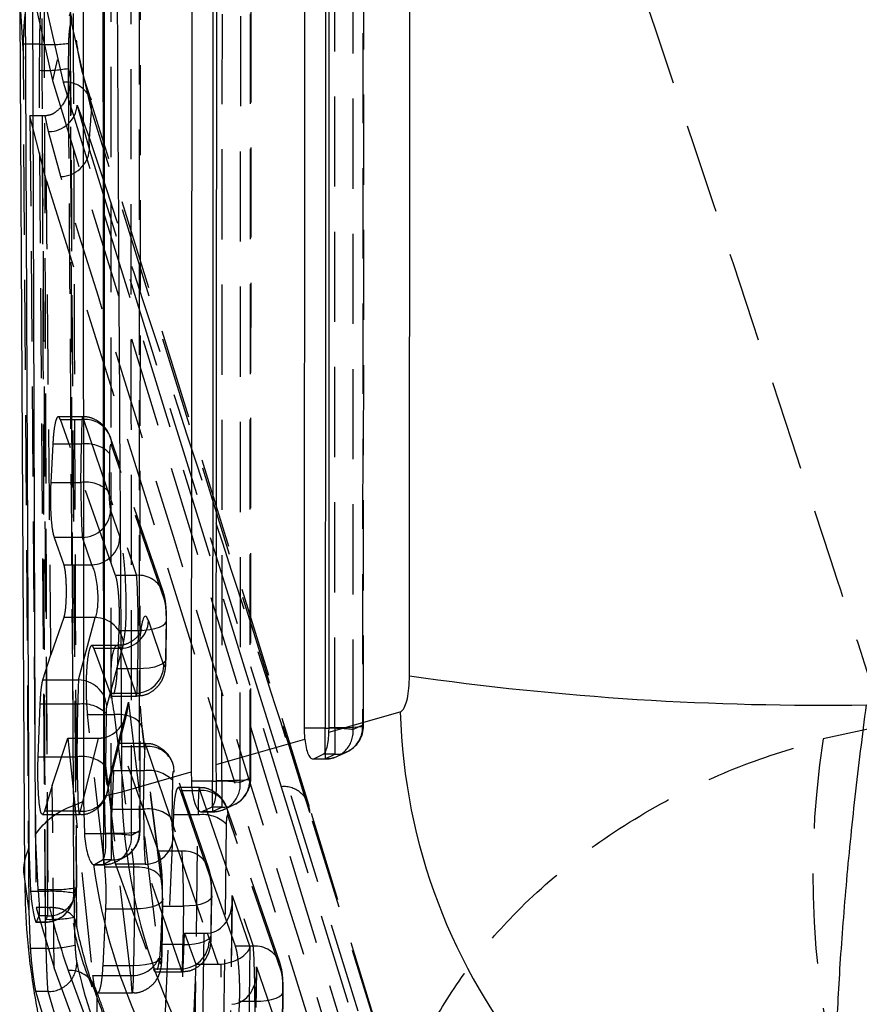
# Model space of a CAD drawing. Extents: x 23 to 201, y 6 to 141.
# Tile 15 of 23: x 111.46 to 117.38, y 114.47 to 121.41. Entities that reach past the tile are written whole.
import ezdxf

# ---------------------------------------------------------------- set-up
doc = ezdxf.new("R2010")
doc.units = 0
doc.header["$LTSCALE"] = 0.5
doc.linetypes.add('HIDDEN', pattern=[1.905, 1.27, -0.635])
doc.layers.get('0').update_dxf_attribs({"linetype": 'CONTINUOUS'})

msp = doc.modelspace()

# ---------------------------------------------------------------- linework, layer by layer
at = {"color": 7, "linetype": 'HIDDEN'}
for p, q in [((112.31133, 115.68896), (112.31223, 122.53401)), ((113.08953, 116.06104), (113.09314, 122.39724)), ((113.88437, 116.43334), (113.88604, 122.26064)), ((111.55739, 121.57896), (111.69211, 120.97865)), ((111.62843, 121.57896), (111.76731, 120.96533)), ((111.46753, 121.4682), (111.488, 121.12666)), ((111.96771, 120.76908), (111.82987, 121.37654)), ((111.488, 121.12666), (111.48849, 121.23326)), ((111.60287, 121.23326), (111.48849, 121.23326)), ((111.60074, 121.04918), (111.60287, 121.23326)), ((111.80523, 121.23927), (111.80338, 121.06304)), ((111.52905, 115.1288), (111.488, 121.12666)), ((111.64304, 115.0703), (111.60074, 121.04918)), ((111.80338, 121.06304), (111.82022, 120.98102)), ((111.82022, 120.98102), (111.82011, 121.04294)), ((111.8676, 120.80412), (111.9529, 120.48729)), ((111.8676, 120.80412), (111.95211, 120.57568)), ((113.49845, 115.87672), (111.96144, 120.83861)), ((111.6196, 120.72782), (111.53438, 120.72782)), ((111.53438, 120.72782), (111.57697, 115.15252)), ((111.65036, 120.27158), (111.53438, 120.72782)), ((111.6416, 120.72835), (111.6196, 120.72782)), ((111.66558, 120.61739), (111.6416, 120.72835)), ((111.75172, 120.30086), (111.66558, 120.61739)), ((111.9529, 120.48729), (111.95211, 120.57568)), ((111.9529, 120.48729), (114.25253, 113.11846)), ((111.65036, 120.27158), (113.92392, 113.00211)), ((111.90572, 118.60898), (111.73356, 118.60898)), ((111.74831, 118.5889), (111.91023, 118.5889)), ((112.13743, 117.49218), (111.74831, 118.5889)), ((111.91023, 118.5889), (112.28541, 117.49218)), ((112.47465, 117.37031), (112.09946, 118.46702)), ((111.69521, 118.41689), (111.68084, 118.14651)), ((111.89666, 118.41689), (111.69521, 118.41689)), ((111.89301, 118.14651), (111.89666, 118.41689)), ((112.4839, 117.31202), (112.10872, 118.40873)), ((112.09515, 118.3514), (112.09149, 118.08101)), ((111.68084, 118.14651), (111.89301, 118.14651)), ((112.10254, 117.95174), (112.16807, 117.76019)), ((111.90405, 117.75868), (111.70462, 117.75868)), ((111.70462, 117.75868), (111.7734, 117.56712)), ((111.96958, 117.56712), (111.90405, 117.75868)), ((111.7734, 117.56712), (111.96958, 117.56712)), ((112.28541, 117.49218), (112.13743, 117.49218)), ((111.77402, 117.19469), (111.68195, 116.93128)), ((111.99426, 117.19469), (111.77402, 117.19469)), ((111.87676, 116.75523), (111.99426, 117.19469)), ((112.36968, 117.17085), (112.47772, 116.85502)), ((112.49129, 116.91236), (112.49494, 117.18274)), ((112.49278, 116.90321), (112.49644, 117.17359)), ((112.49644, 117.17359), (112.49494, 117.18274)), ((112.15009, 116.83397), (112.16271, 117.10435)), ((112.16271, 117.10435), (112.29646, 117.10435)), ((112.29646, 117.10435), (112.2928, 116.83397)), ((112.14863, 116.99787), (111.9701, 116.99787)), ((112.19275, 117.01531), (112.07524, 116.57586)), ((111.62515, 116.75523), (111.68195, 116.93128)), ((112.17119, 116.97779), (111.98493, 116.97779)), ((111.98493, 116.97779), (112.09822, 116.66196)), ((112.27923, 116.66196), (112.17119, 116.97779)), ((112.2928, 116.83397), (112.15009, 116.83397)), ((111.62515, 116.75523), (111.87676, 116.75523)), ((112.09822, 116.66196), (112.27923, 116.66196)), ((111.59189, 116.21474), (111.60626, 116.58441)), ((111.87188, 116.58441), (111.60626, 116.58441)), ((111.86688, 116.21474), (111.87188, 116.58441)), ((112.08535, 116.02132), (112.22786, 116.5985)), ((112.113, 116.64188), (112.28374, 116.64188)), ((112.22786, 116.5985), (112.44298, 114.79856)), ((111.9392, 116.51133), (112.12824, 116.51133)), ((112.06127, 115.43706), (111.9392, 116.51133)), ((112.07037, 116.51892), (112.06537, 116.14925)), ((112.08104, 115.96693), (112.21906, 116.52594)), ((112.12824, 116.51133), (112.26495, 115.43706)), ((113.87747, 116.43679), (113.81046, 116.40541)), ((112.32673, 116.39341), (112.32664, 116.41221)), ((112.46335, 115.33794), (112.32664, 116.41221)), ((112.46344, 115.31914), (112.32673, 116.39341)), ((113.64146, 116.42007), (113.68139, 116.42007)), ((113.68139, 116.42007), (113.68139, 116.23195)), ((117.55676, 116.43431), (117.12296, 116.34127)), ((111.69111, 116.01117), (111.80094, 116.34559)), ((111.80094, 116.34559), (112.01393, 116.34559)), ((111.80094, 116.34559), (111.9758, 114.67428)), ((112.01393, 116.34559), (111.88687, 115.83095)), ((112.24449, 114.67428), (112.04452, 116.34753)), ((112.3479, 116.3073), (112.16085, 116.3073)), ((112.17565, 116.28722), (112.35241, 116.28722)), ((112.44034, 115.55022), (112.17565, 116.28722)), ((112.35241, 116.28722), (112.60453, 115.55022)), ((113.68139, 116.23195), (113.59981, 116.23195)), ((113.61438, 116.24845), (113.61438, 116.19997)), ((113.61438, 116.20057), (113.68139, 116.23195)), ((113.70073, 116.21817), (113.76773, 116.24955)), ((111.59189, 116.21474), (111.86688, 116.21474)), ((112.79377, 115.42834), (112.54164, 116.16534)), ((113.52646, 116.19902), (113.61438, 116.19902)), ((113.53326, 116.20057), (113.61438, 116.20057)), ((112.12357, 116.11522), (112.11061, 115.84483)), ((112.33884, 116.11522), (112.12357, 116.11522)), ((112.33518, 115.84483), (112.33884, 116.11522)), ((112.80302, 115.37005), (112.55089, 116.10706)), ((112.53733, 116.04972), (112.53367, 115.77934)), ((112.84823, 116.04783), (112.88663, 116.04783)), ((112.88663, 116.04783), (112.88663, 115.85971)), ((113.08272, 116.06449), (113.01573, 116.03311)), ((111.69111, 116.01117), (111.63614, 115.83095)), ((111.70425, 114.72737), (111.69111, 116.01117)), ((112.72746, 115.99694), (112.57958, 115.99694)), ((112.59405, 115.97686), (112.73197, 115.97686)), ((112.98206, 114.88014), (112.59405, 115.97686)), ((112.73197, 115.97686), (113.10715, 114.88014)), ((113.3048, 116.00355), (114.07307, 113.51433)), ((111.63614, 115.83095), (111.62461, 115.80745)), ((111.88687, 115.83095), (111.63614, 115.83095)), ((112.11061, 115.84483), (112.33518, 115.84483)), ((112.73995, 115.82678), (112.81964, 115.82678)), ((112.74668, 115.82833), (112.81964, 115.82833)), ((112.88663, 115.85971), (112.81278, 115.85971)), ((112.81964, 115.86692), (112.81964, 115.82772)), ((112.81964, 115.82833), (112.88663, 115.85971)), ((112.90608, 115.84593), (112.97308, 115.8773)), ((113.29638, 114.75827), (112.9212, 115.85498)), ((114.26389, 113.38652), (113.49742, 115.87683)), ((114.27467, 113.33435), (113.5062, 115.82108)), ((111.62248, 115.80683), (111.88244, 115.80683)), ((112.54446, 115.80485), (112.4686, 113.99695)), ((112.7184, 115.80485), (112.54446, 115.80485)), ((112.69395, 113.99695), (112.7184, 115.80485)), ((113.30564, 114.69998), (112.93045, 115.79669)), ((112.0673, 115.67559), (112.10682, 115.67559)), ((112.10682, 115.67559), (112.10682, 115.48746)), ((112.91689, 115.73936), (112.89244, 113.93146)), ((112.54471, 115.65006), (112.79684, 114.91305)), ((112.60453, 115.55022), (112.44034, 115.55022)), ((112.10682, 115.48746), (112.04415, 115.48746)), ((112.05145, 115.49786), (112.05145, 115.45548)), ((111.98401, 115.45453), (112.05145, 115.45453)), ((111.98953, 115.45608), (112.05145, 115.45608)), ((112.26495, 115.43706), (112.06127, 115.43706)), ((112.34623, 115.457), (112.13633, 115.457)), ((112.13633, 115.457), (112.40438, 114.71999)), ((112.59835, 114.71999), (112.34623, 115.457)), ((112.79541, 115.42327), (112.79377, 115.42834)), ((111.52905, 115.1288), (111.49506, 115.36895)), ((112.46344, 115.31914), (112.46335, 115.33794)), ((111.5928, 115.28065), (111.65869, 115.28065)), ((111.64106, 115.26555), (111.59411, 115.26555)), ((111.64106, 115.26555), (111.64106, 115.04963)), ((111.65869, 115.28065), (111.65869, 115.09369)), ((111.86107, 115.29578), (111.86169, 115.29475)), ((111.83337, 115.1805), (111.84204, 115.20929)), ((112.46301, 114.8215), (112.46842, 115.22099)), ((112.46451, 114.81235), (112.46991, 115.21184)), ((112.46842, 115.22099), (112.46991, 115.21184)), ((112.81041, 114.97039), (112.81407, 115.24077)), ((112.8119, 114.96124), (112.81556, 115.23162)), ((112.81407, 115.24077), (112.81556, 115.23162)), ((112.94013, 113.79204), (112.95966, 115.23625)), ((112.94163, 113.78289), (112.96084, 115.20344)), ((112.95966, 115.23625), (113.0833, 114.87483)), ((111.53877, 114.86467), (111.52905, 115.1288)), ((111.66077, 115.15252), (111.57697, 115.15252)), ((111.57697, 115.15252), (111.70425, 114.72737)), ((111.66077, 115.15252), (111.6718, 115.15264)), ((112.04902, 114.74311), (112.06882, 115.1426)), ((112.06882, 115.1426), (112.26993, 115.1426)), ((112.26993, 115.1426), (112.26453, 114.74311)), ((112.45569, 114.892), (112.46723, 115.16238)), ((112.46723, 115.16238), (112.61558, 115.16238)), ((112.61558, 115.16238), (112.61192, 114.892)), ((111.57817, 115.04925), (111.64106, 115.04925)), ((111.58091, 115.052), (111.64106, 115.052)), ((111.65869, 115.09369), (111.59868, 115.09369)), ((111.64907, 114.86467), (111.64304, 115.0703)), ((111.84559, 115.08423), (111.85152, 114.88762)), ((111.85748, 115.04465), (111.84559, 115.08423)), ((111.85748, 115.04465), (111.86412, 115.01386)), ((112.57247, 113.71365), (112.62361, 114.97124)), ((112.62361, 114.97124), (112.75865, 114.97124)), ((112.62361, 114.97124), (112.70171, 114.75371)), ((112.75865, 114.97124), (112.74165, 113.71365)), ((112.8602, 114.75371), (112.78556, 114.9719)), ((112.8119, 114.96124), (112.81041, 114.97039)), ((111.64907, 114.86467), (111.53877, 114.86467)), ((112.61192, 114.892), (112.45569, 114.892)), ((113.10715, 114.88014), (112.98206, 114.88014)), ((113.0833, 114.87483), (113.06668, 113.64516)), ((113.86818, 108.89778), (111.70425, 114.72737)), ((111.80344, 114.70867), (111.96197, 114.27795)), ((112.26453, 114.74311), (112.04902, 114.74311)), ((112.40438, 114.71999), (112.59835, 114.71999)), ((112.70171, 114.75371), (112.66084, 113.71065)), ((112.70171, 114.75371), (112.8602, 114.75371)), ((112.86819, 113.71065), (112.88231, 114.75484)), ((113.11437, 113.50574), (113.131, 114.73541)), ((113.11586, 113.49659), (113.13217, 114.70261)), ((113.131, 114.73541), (113.29946, 114.24298)), ((111.9758, 114.67428), (112.24449, 114.67428)), ((112.41928, 114.69991), (112.60287, 114.69991)), ((111.9938, 114.59005), (111.99187, 114.59502)), ((113.31302, 114.30032), (113.31668, 114.5707)), ((113.31818, 114.56155), (113.31668, 114.5707)), ((111.72609, 114.06138), (111.57611, 114.56048)), ((111.66188, 114.56048), (111.57611, 114.56048)), ((111.81111, 114.05219), (111.66188, 114.56048)), ((112.01045, 114.55102), (112.25547, 114.55102)), ((113.31452, 114.29116), (113.31818, 114.56155)), ((113.00223, 114.22193), (113.0111, 114.49231)), ((113.0111, 114.49231), (113.11819, 114.49231)), ((113.11819, 114.49231), (113.11454, 114.22193))]:
    msp.add_line(p, q, dxfattribs=at)
at = {"color": 7, "linetype": 'CONTINUOUS'}
for p, q in [((111.90764, 122.21862), (111.91144, 115.90067)), ((112.05852, 115.9404), (112.05985, 122.21421)), ((112.67465, 122.21277), (112.67096, 116.10857)), ((112.84673, 116.15923), (112.8501, 122.21323)), ((113.46764, 122.21466), (113.46564, 116.41535)), ((113.64146, 116.42007), (113.64301, 122.215)), ((111.57348, 115.66887), (111.55217, 121.99676)), ((114.20768, 116.78422), (114.21029, 121.9254)), ((111.50015, 121.85556), (111.52612, 115.5729)), ((111.46189, 121.46817), (111.49591, 115.37323)), ((113.64074, 116.3877), (114.14268, 116.53162)), ((113.61438, 116.41535), (113.46564, 116.41535)), ((113.64074, 116.3877), (113.64146, 116.42007)), ((112.84673, 116.15923), (113.46957, 116.33851)), ((113.53326, 116.20057), (113.59981, 116.23195)), ((112.84823, 116.04783), (112.84673, 116.15923)), ((112.18086, 115.96721), (112.67096, 116.10857)), ((112.67096, 116.10857), (112.67146, 116.04311)), ((112.81964, 116.04311), (112.67146, 116.04311)), ((112.05852, 115.9404), (112.18086, 115.96721)), ((111.91144, 115.90067), (111.91817, 115.67086)), ((112.0673, 115.67559), (112.05852, 115.9404)), ((112.74668, 115.82833), (112.81278, 115.85971)), ((111.5928, 115.28065), (111.57348, 115.66887)), ((112.05145, 115.67086), (111.91817, 115.67086)), ((111.52612, 115.5729), (111.53855, 115.26555)), ((111.98953, 115.45608), (112.04415, 115.48746)), ((111.98401, 115.45516), (111.98953, 115.45608)), ((111.58091, 115.052), (111.59868, 115.09369))]:
    msp.add_line(p, q, dxfattribs=at)
at = {"color": 8, "linetype": 'CONTINUOUS'}
for p, q in [((113.61438, 116.41535), (113.64199, 116.41522)), ((113.61438, 116.24845), (113.61438, 116.41535)), ((112.81964, 116.04311), (112.84884, 116.04295)), ((112.81964, 115.86692), (112.81964, 116.04311)), ((112.05145, 115.67086), (112.06803, 115.67083)), ((112.05145, 115.49786), (112.05145, 115.67086)), ((111.59411, 115.26555), (111.53855, 115.26555))]:
    msp.add_line(p, q, dxfattribs=at)
at = {"color": 7, "linetype": 'CONTINUOUS', "flags": 128}
for points in [[(112.04867, 122.55887), (112.0498, 119.09156), (112.05145, 115.67086)], [(112.82343, 122.42221), (112.82153, 119.20954), (112.81964, 116.04311)], [(113.6163, 122.28555), (113.61534, 119.32729), (113.61438, 116.41535)]]:
    msp.add_lwpolyline(points, dxfattribs=at)
at = {"color": 7, "linetype": 'HIDDEN', "flags": 128}
for points in [[(112.3037, 122.53708), (112.30371, 122.13195), (112.30381, 120.51143), (112.30474, 115.69193)], [(112.10682, 115.67559), (112.10625, 119.11775), (112.10616, 122.52069)], [(113.01573, 116.03311), (113.01597, 116.43823), (113.01694, 118.05873), (113.01954, 122.41221)], [(113.08639, 122.40069), (113.08615, 121.99557), (113.08522, 120.37507), (113.08272, 116.06449)], [(112.88663, 116.04783), (112.88847, 119.23565), (112.89028, 122.38403)], [(113.81046, 116.40541), (113.8106, 116.81053), (113.81114, 118.43103), (113.81241, 122.2756)], [(113.87924, 122.26408), (113.87912, 121.85896), (113.87863, 120.23847), (113.87747, 116.43679)], [(113.68139, 116.42007), (113.68227, 119.35336), (113.68312, 122.24737)], [(111.69211, 120.97865), (112.6674, 117.79552), (113.97782, 113.51433)], [(111.76731, 120.96533), (112.80292, 117.62357), (113.3048, 116.00355)], [(111.82022, 120.98102), (111.82051, 120.98134), (111.82068, 120.98165), (111.82074, 120.98197), (111.82068, 120.98228), (111.82051, 120.9826), (111.82023, 120.98291), (111.81983, 120.98322), (111.81932, 120.98353)], [(113.5062, 115.82108), (112.5193, 118.99541), (111.96771, 120.76908)], [(112.09632, 118.47547), (112.10533, 118.44532), (112.10872, 118.40873)], [(112.29646, 117.10435), (112.33847, 117.10546), (112.37861, 117.10974), (112.41508, 117.11698), (112.44625, 117.12687), (112.47074, 117.13896), (112.48746, 117.15273), (112.49564, 117.16754), (112.49644, 117.17359)], [(112.49129, 116.91236), (112.49199, 116.89715), (112.4838, 116.88234), (112.46709, 116.86858), (112.4426, 116.85648), (112.41142, 116.84659), (112.37495, 116.83935), (112.33481, 116.83508), (112.2928, 116.83397)], [(112.32664, 116.41221), (112.32551, 116.41881), (112.31599, 116.44287), (112.29857, 116.46458), (112.27399, 116.48302), (112.24328, 116.49742), (112.20774, 116.50718), (112.16884, 116.51188), (112.12824, 116.51133)], [(113.68139, 116.42007), (113.72748, 116.42041), (113.77117, 116.42142), (113.81017, 116.42306), (113.84244, 116.42524), (113.86629, 116.42785), (113.88049, 116.43074), (113.88428, 116.43378), (113.87747, 116.43679)], [(112.55089, 116.10706), (112.54751, 116.14364), (112.53719, 116.17696)], [(112.88663, 116.04783), (112.93273, 116.04815), (112.97641, 116.04915), (113.01541, 116.05078), (113.04768, 116.05295), (113.07153, 116.05555), (113.08573, 116.05844), (113.08952, 116.06148), (113.08272, 116.06449)], [(112.93045, 115.79669), (112.92707, 115.83328), (112.91675, 115.8666)], [(112.10682, 115.67559), (112.15199, 115.67593), (112.1949, 115.67693), (112.23339, 115.67852), (112.26553, 115.68064), (112.28972, 115.68318), (112.30473, 115.686), (112.30982, 115.68896), (112.30474, 115.69193)], [(112.46335, 115.33794), (112.46222, 115.34454), (112.4527, 115.3686), (112.43528, 115.39031), (112.4107, 115.40875), (112.37999, 115.42315), (112.34444, 115.43291), (112.30555, 115.43761), (112.26495, 115.43706)], [(112.80302, 115.37005), (112.79964, 115.40664), (112.79541, 115.42327)], [(112.46991, 115.21184), (112.46912, 115.20579), (112.46093, 115.19098), (112.44422, 115.17721), (112.41973, 115.16512), (112.38855, 115.15523), (112.35208, 115.14799), (112.31194, 115.14371), (112.26993, 115.1426)], [(112.81556, 115.23162), (112.81477, 115.22557), (112.80658, 115.21076), (112.78987, 115.19699), (112.76537, 115.1849), (112.7342, 115.17501), (112.69773, 115.16777), (112.65759, 115.16349), (112.61558, 115.16238)], [(112.61192, 114.892), (112.65393, 114.89311), (112.69407, 114.89738), (112.73054, 114.90462), (112.76172, 114.91451), (112.78621, 114.92661), (112.80292, 114.94037), (112.81111, 114.95519), (112.8119, 114.96124)], [(112.46301, 114.8215), (112.46372, 114.8063), (112.45553, 114.79148), (112.43881, 114.77772), (112.41432, 114.76562), (112.38315, 114.75573), (112.34668, 114.74849), (112.30654, 114.74422), (112.26453, 114.74311)], [(112.00461, 114.52719), (112.00114, 114.56423), (111.9938, 114.59005)], [(113.11819, 114.49231), (113.16021, 114.49342), (113.20034, 114.49769), (113.23681, 114.50494), (113.26799, 114.51483), (113.29248, 114.52692), (113.30919, 114.54068), (113.31738, 114.5555), (113.31818, 114.56155)]]:
    msp.add_lwpolyline(points, dxfattribs=at)
at = {"color": 7, "linetype": 'HIDDEN'}
for centre, radius, start, end in [((115.76146, 120.18286), 4.14643, 101.056421, 168.935104), ((111.6422, 121.39123), 0.18824, 355.525418, 94.195264), ((111.67705, 122.14569), 0.91543, 265.352416, 278.049304), ((111.64133, 121.94412), 0.89586, 267.403545, 280.421937), ((111.78574, 120.78371), 0.18256, 355.4039, 95.793866), ((111.66423, 120.82149), 0.20411, 270.379075, 355.119389), ((115.51777, 120.38532), 3.57074, 173.830314, 176.943975), ((111.74676, 120.50798), 0.20718, 271.372657, 354.269307), ((111.92404, 118.40202), 0.18738, 24.645998, 94.226827), ((111.93024, 118.18513), 0.23418, 45.235224, 98.243322), ((111.92659, 117.91475), 0.23417, 45.234011, 98.244534), ((111.89938, 117.96204), 0.20342, 271.315558, 357.09659), ((111.96491, 117.77049), 0.20342, 271.316082, 357.096619), ((112.29993, 117.30689), 0.18587, 19.951564, 94.480881), ((111.99142, 116.99203), 0.20267, 6.596252, 89.195553), ((112.16652, 117.18115), 0.20342, 271.316026, 357.096123), ((112.27456, 116.86533), 0.20342, 271.315479, 357.09667), ((111.87391, 116.55258), 0.20267, 6.596252, 89.195553), ((111.90546, 116.35266), 0.23417, 45.234011, 98.244534), ((113.68594, 116.42386), 0.19196, 268.639759, 3.864293), ((113.61894, 116.39248), 0.19196, 268.639875, 3.862343), ((113.65726, 115.22596), 1.18935, 82.599043, 90.735346), ((113.68139, 116.4334), 0.203, 295.094332, 359.982702), ((123.20598, 115.38841), 6.1572, 171.097443, 198.665886), ((112.36528, 116.09863), 0.18903, 26.025436, 93.905483), ((111.90046, 115.98298), 0.23418, 45.234714, 98.243831), ((113.61438, 116.40202), 0.203, 270, 295.094935), ((112.37242, 115.88346), 0.23418, 45.234826, 98.243639), ((111.90298, 116.01281), 0.18257, 264.936943, 2.671021), ((112.8242, 116.02023), 0.19196, 268.639407, 3.846479), ((112.86281, 114.85976), 1.18327, 82.574646, 90.676426), ((112.89119, 116.05161), 0.19196, 268.638976, 3.847828), ((112.88663, 116.06116), 0.203, 295.099565, 359.966824), ((112.74484, 115.78826), 0.18904, 26.026254, 93.905667), ((113.32274, 115.82096), 0.18346, 0.037127, 95.613164), ((112.36876, 115.61307), 0.23418, 45.234461, 98.244085), ((112.81964, 116.02978), 0.203, 270, 295.099866), ((112.75198, 115.57309), 0.23418, 45.234461, 98.244085), ((112.11132, 115.68113), 0.19372, 268.669339, 3.196242), ((112.10682, 115.68891), 0.203, 298.822696, 0.01399), ((112.05589, 115.65032), 0.19429, 268.690379, 2.988237), ((112.0947, 114.53942), 1.13172, 82.117271, 91.350242), ((112.34155, 115.66036), 0.20342, 271.315885, 357.09654), ((112.61767, 115.36277), 0.18791, 20.423141, 94.009433), ((112.05145, 115.65753), 0.203, 270, 300.289449), ((111.69098, 114.36007), 0.90686, 80.310287, 93.1557), ((111.66267, 115.29209), 0.19843, 268.850981, 1.0663), ((111.70893, 116.02598), 0.74702, 266.143776, 281.799821), ((111.65869, 115.29395), 0.203, 335.317476, 0.225839), ((111.64467, 115.25094), 0.19897, 268.960669, 0.878013), ((111.64106, 115.25225), 0.203, 270, 338.871614), ((111.68233, 115.97846), 0.90902, 267.522606, 280.34661), ((112.59368, 114.92336), 0.20342, 271.316374, 357.096051), ((111.65054, 115.75607), 0.8914, 269.905336, 283.030023), ((113.12167, 114.69485), 0.18586, 19.950434, 94.482011), ((112.25635, 114.87599), 0.20206, 266.635809, 337.466739), ((111.66226, 114.7623), 0.20182, 269.892581, 0.445016), ((111.8176, 114.51912), 0.19008, 23.535469, 94.272858), ((115.60407, 114.49393), 3.59961, 179.470591, 183.69074)]:
    msp.add_arc(centre, radius, start, end, dxfattribs=at)
at = {"color": 7, "linetype": 'CONTINUOUS'}
for centre, radius, start, end in [((117.10825, 137.06569), 20.48784, 261.861005, 270.883389), ((118.25199, 116.64564), 4.11089, 181.589387, 257.455277), ((116.29035, 116.07844), 4.11099, 181.550404, 257.458094), ((116.05085, 116.02093), 4.10827, 187.920886, 258.14293)]:
    msp.add_arc(centre, radius, start, end, dxfattribs=at)
at = {"color": 7, "linetype": 'HIDDEN'}
for centre, major_axis, ratio, start_param, end_param in [((111.90897, 118.30898), (-0.00325, 0.3), 0.039781, 6.2827538, 7.4855957), ((112.10745, 118.31543), (-0.0033, 0.1), 0.1192292, 5.9113011, 7.4820974), ((111.90531, 118.03859), (-0.00325, 0.3), 0.039781, 1.2024104, 2.7732067), ((112.1038, 118.04504), (-0.0033, 0.1), 0.1192292, 1.1989121, 2.7697085), ((112.16302, 117.38696), (-0.01318, 0.4), 0.1192292, 3.5164541, 5.9113011), ((111.96453, 117.38051), (-0.01378, 0.19997), 0.2376499, 3.5040135, 5.8988605), ((112.28415, 117.21226), (-0.00325, 0.3), 0.039781, 4.3440031, 5.9147994), ((112.48264, 117.21871), (-0.0033, 0.1), 0.1192292, 4.3405048, 5.9113011), ((112.36337, 116.70432), (-0.01648, 0.5), 0.1192292, 5.9113011, 7.0379748), ((112.16488, 116.69787), (-0.01691, 0.29998), 0.1983227, 5.9040507, 8.5138487), ((112.47898, 116.94833), (-0.0033, 0.1), 0.1192292, 2.7697085, 4.3405048), ((112.28049, 116.94188), (-0.00325, 0.3), 0.039781, 2.7732067, 4.3440031), ((111.88419, 116.4765), (-0.00325, 0.3), 0.039781, 0.3783598, 1.2024104), ((112.02937, 116.59205), (0.01513, 0.24552), 0.8060776, 3.2942648, 4.7882672), ((112.08268, 116.48295), (-0.0033, 0.1), 0.1192292, 0.3748615, 1.1989121), ((112.36337, 116.70432), (-0.01648, 0.5), 0.1192292, 1.8381399, 2.2379139), ((112.00947, 116.51143), (0.20077, -0.01149), 0.8240238, 4.7817395, 4.9347955), ((112.35114, 116.0073), (-0.00325, 0.3), 0.039781, 5.9147994, 7.4855957), ((111.87919, 116.10683), (-0.00325, 0.3), 0.039781, 1.2024104, 3.5448947), ((112.07768, 116.11328), (-0.0033, 0.1), 0.1192292, 1.1989121, 3.5413964), ((112.54963, 116.01375), (-0.0033, 0.1), 0.1192292, 5.9113011, 7.4820974), ((112.7307, 115.69694), (-0.00325, 0.3), 0.039781, 5.9147994, 7.4855957), ((112.34749, 115.73692), (-0.00325, 0.3), 0.039781, 1.2024104, 2.7732067), ((112.92919, 115.70339), (-0.0033, 0.1), 0.1192292, 5.9113011, 7.4820974), ((112.54598, 115.74337), (-0.0033, 0.1), 0.1192292, 1.1989121, 2.7697085), ((112.60327, 115.2703), (-0.00325, 0.3), 0.039781, 4.3440031, 5.9147994), ((112.25762, 115.25052), (-0.00325, 0.3), 0.039781, 4.3440031, 5.3830048), ((112.80176, 115.27675), (-0.0033, 0.1), 0.1192292, 4.3405048, 5.9113011), ((112.45611, 115.25696), (-0.0033, 0.1), 0.1192292, 4.3405048, 5.3795065), ((112.76118, 115.2298), (-0.04083, 0.25619), 0.7629861, 3.0580972, 4.6163715), ((112.75865, 115.04318), (0.20002, 0), 0.3596789, 4.712389, 4.8473409), ((112.7981, 115.00636), (-0.0033, 0.1), 0.1192292, 2.7697085, 4.3405048), ((112.59962, 114.99991), (-0.00325, 0.3), 0.039781, 2.7732067, 4.3440031), ((112.88482, 114.86838), (0.19953, 0.0318), 0.5558487, 4.6115079, 6.0598743), ((113.10589, 114.60022), (-0.00325, 0.3), 0.039781, 4.3440031, 5.9147994), ((112.45071, 114.85747), (-0.0033, 0.1), 0.1192292, 2.1968499, 4.3405048), ((112.25222, 114.85102), (-0.00325, 0.3), 0.039781, 2.2003482, 4.3440031), ((112.8602, 114.94032), (0.20151, 0), 0.9260799, 4.712389, 4.822297), ((112.93251, 114.72896), (-0.04083, 0.25619), 0.7629861, 3.0580972, 4.6163715), ((113.30438, 114.60667), (-0.0033, 0.1), 0.1192292, 4.3405048, 5.9113011)]:
    msp.add_ellipse(centre, major_axis=major_axis, ratio=ratio, start_param=start_param, end_param=end_param, dxfattribs=at)
for points, knots in [([(117.55676, 116.43431), (117.4292, 116.8258), (116.57914, 119.43465), (115.70729, 122.03889), (114.96627, 124.25233)], [0, 0, 0, 0, 0.150062, 1, 1, 1, 1]), ([(112.24991, 115.66045), (112.24983, 115.79549), (112.24942, 116.47071), (112.24814, 118.76673), (112.24737, 120.9277), (112.24679, 122.5485)], [0, 0, 0, 0, 0.0588163, 0.29408182, 1, 1, 1, 1]), ([(111.83521, 122.4008), (111.83567, 122.26576), (111.83793, 121.59054), (111.84605, 119.2222), (111.8546, 116.9889), (111.86107, 115.29578)], [0, 0, 0, 0, 0.0570204, 0.2851023, 1, 1, 1, 1]), ([(111.61331, 122.36565), (111.61771, 121.1657), (111.6264, 118.799), (111.63622, 116.4323), (111.64106, 115.26555)], [0, 0, 0, 0, 0.5070113, 1, 1, 1, 1]), ([(111.65869, 115.28065), (111.65407, 116.48123), (111.64496, 118.84958), (111.63693, 121.21792), (111.63297, 122.38569)], [0, 0, 0, 0, 0.5069271, 1, 1, 1, 1]), ([(111.84362, 115.25399), (111.83875, 116.42074), (111.8289, 118.78743), (111.82017, 121.15412), (111.81575, 122.35406)], [0, 0, 0, 0, 0.4929882, 1, 1, 1, 1]), ([(111.48849, 121.23326), (111.48961, 121.27278), (111.49186, 121.35182), (111.50227, 121.46038), (111.51656, 121.54508), (111.5324, 121.59909), (111.54102, 121.60321), (111.54502, 121.60511)], [0, 0, 0, 0, 0.2043837, 0.4087662, 0.6137768, 0.821085, 1, 1, 1, 1]), ([(111.60287, 121.23358), (111.60287, 121.2336), (111.60348, 121.27271), (111.6049, 121.3526), (111.60896, 121.46111), (111.61412, 121.54692), (111.61966, 121.59993), (111.62497, 121.61405), (111.62717, 121.59527), (111.62842, 121.57897), (111.62842, 121.57896)], [0, 0, 0, 0, 0.0000836, 0.1645885, 0.3300747, 0.4952738, 0.6612969, 0.8277287, 0.9999147, 1, 1, 1, 1]), ([(111.82987, 121.37654), (111.82871, 121.38179), (111.82645, 121.39208), (111.82135, 121.38632), (111.81599, 121.36585), (111.81103, 121.33158), (111.80709, 121.28753), (111.80585, 121.25538), (111.80523, 121.23927)], [0, 0, 0, 0, 0.1757124, 0.3443499, 0.5106224, 0.67411, 0.8368056, 1, 1, 1, 1]), ([(111.60287, 121.23326), (111.60287, 121.23335), (111.60287, 121.23346), (111.60287, 121.23356), (111.60287, 121.23358)], [0, 0, 0, 0, 0.8069261, 1, 1, 1, 1]), ([(111.96701, 120.83898), (111.94043, 120.91627), (111.89205, 121.05693), (111.87109, 121.19797), (111.86164, 121.26151)], [0, 0, 0, 0, 0.5494723, 1, 1, 1, 1]), ([(111.80338, 121.06304), (111.80429, 120.92799), (111.8088, 120.25279), (111.82236, 118.25985), (111.83595, 116.40196), (111.84559, 115.08423)], [0, 0, 0, 0, 0.0677601, 0.3388004, 1, 1, 1, 1]), ([(111.82011, 121.04294), (111.82015, 121.04212), (111.821, 121.02229), (111.82014, 121.0025), (111.81932, 120.98353)], [0, 0, 0, 0, 0.0411985, 1, 1, 1, 1]), ([(111.81932, 120.98353), (111.8185, 120.97432), (111.81641, 120.95106), (111.80519, 120.8905), (111.77887, 120.81976), (111.72803, 120.76126), (111.68339, 120.73429), (111.65443, 120.73018), (111.6416, 120.72835)], [0, 0, 0, 0, 0.0873916, 0.2206906, 0.5781739, 0.7751113, 0.9003896, 1, 1, 1, 1]), ([(111.86412, 115.01386), (111.8641, 115.01731), (111.85654, 115.98791), (111.84144, 117.97698), (111.82742, 119.96258), (111.82022, 120.98102)], [0, 0, 0, 0, 0.001734, 0.4879779, 1, 1, 1, 1]), ([(111.8649, 115.01995), (111.86198, 115.3858), (111.84611, 117.37314), (111.83299, 119.36049), (111.82228, 120.98199)], [0, 0, 0, 0, 0.1840909, 1, 1, 1, 1]), ([(111.6196, 120.72782), (111.6262, 119.79805), (111.63937, 117.93961), (111.65364, 116.08118), (111.66077, 115.15252)], [0, 0, 0, 0, 0.500299, 1, 1, 1, 1]), ([(111.95211, 120.57568), (112.28614, 119.56158), (112.80674, 117.98111), (113.32167, 116.39093), (113.5062, 115.82108)], [0, 0, 0, 0, 0.6416468, 1, 1, 1, 1]), ([(111.68195, 116.93128), (111.67536, 117.60892), (111.66455, 118.72231), (111.65435, 119.83579), (111.65036, 120.27158)], [0, 0, 0, 0, 0.6086262, 1, 1, 1, 1]), ([(114.02724, 113.00211), (113.97165, 113.1815), (113.21744, 115.61546), (112.45654, 118.0478), (111.75172, 120.30086)], [0, 0, 0, 0, 0.0737026, 1, 1, 1, 1]), ([(111.74831, 118.5889), (111.74379, 118.59799), (111.73477, 118.61616), (111.72064, 118.59964), (111.70816, 118.55194), (111.69955, 118.48588), (111.6964, 118.43591), (111.69521, 118.41689)], [0, 0, 0, 0, 0.2170762, 0.43413783, 0.65126164, 0.8672713, 1, 1, 1, 1]), ([(112.09946, 118.46702), (112.09503, 118.47835), (112.08376, 118.50717), (112.05014, 118.55312), (111.99543, 118.59136), (111.94262, 118.61075), (111.91204, 118.60711), (111.90526, 118.6063)], [0, 0, 0, 0, 0.1499515, 0.3813784, 0.6453082, 0.9213487, 1, 1, 1, 1]), ([(111.68084, 118.14651), (111.6796, 118.11415), (111.67711, 118.04944), (111.67921, 117.94777), (111.6855, 117.85758), (111.69456, 117.7926), (111.70168, 117.76858), (111.70462, 117.75868)], [0, 0, 0, 0, 0.212298, 0.4246069, 0.6368229, 0.8501159, 1, 1, 1, 1]), ([(111.77402, 117.19469), (111.7768, 117.20507), (111.78235, 117.22583), (111.78824, 117.2802), (111.79141, 117.34432), (111.79142, 117.41254), (111.78835, 117.47685), (111.78255, 117.53039), (111.77696, 117.5568), (111.77376, 117.5661), (111.7734, 117.56712)], [0, 0, 0, 0, 0.14159715, 0.28322287, 0.42388658, 0.56342432, 0.7025153, 0.84200092, 0.98255713, 1, 1, 1, 1]), ([(112.16271, 117.10435), (112.16374, 117.13672), (112.1658, 117.20146), (112.16317, 117.30315), (112.15653, 117.39337), (112.14737, 117.45831), (112.14033, 117.48231), (112.13743, 117.49218)], [0, 0, 0, 0, 0.21232418, 0.42465441, 0.63703105, 0.85056146, 1, 1, 1, 1]), ([(112.49644, 117.17359), (112.49644, 117.18879), (112.49643, 117.22325), (112.4925, 117.28089), (112.48698, 117.32769), (112.47814, 117.35823), (112.47465, 117.37031)], [0, 0, 0, 0, 0.2163088, 0.4903766, 0.7983891, 1, 1, 1, 1]), ([(112.32085, 117.11061), (112.32065, 117.10979), (112.32027, 117.10819), (112.31173, 117.08864), (112.28886, 117.05549), (112.24347, 117.01927), (112.19148, 116.99735), (112.15872, 117.00029), (112.14976, 117.0011)], [0, 0, 0, 0, 0.1401587, 0.2761157, 0.4375431, 0.6580579, 0.9064672, 1, 1, 1, 1]), ([(111.98493, 116.97779), (111.98038, 116.98688), (111.97128, 117.00506), (111.95718, 116.9885), (111.94474, 116.9409), (111.93528, 116.86494), (111.9299, 116.77042), (111.92922, 116.66864), (111.93266, 116.57851), (111.93727, 116.53117), (111.9392, 116.51133)], [0, 0, 0, 0, 0.1309961, 0.2619888, 0.3929813, 0.5232624, 0.6523877, 0.7804332, 0.9079444, 1, 1, 1, 1]), ([(112.2842, 116.64455), (112.30185, 116.64486), (112.34141, 116.64554), (112.39422, 116.67175), (112.43599, 116.70807), (112.46274, 116.74702), (112.47857, 116.78496), (112.48733, 116.82259), (112.4915, 116.85888), (112.49236, 116.88873), (112.49278, 116.90321)], [0, 0, 0, 0, 0.1334977, 0.2992887, 0.4360202, 0.554523, 0.6594009, 0.7568588, 0.8820889, 1, 1, 1, 1]), ([(112.12554, 116.65643), (112.12972, 116.67015), (112.13808, 116.69751), (112.14616, 116.76518), (112.14901, 116.81499), (112.15009, 116.83397)], [0, 0, 0, 0, 0.3837229, 0.7652316, 1, 1, 1, 1]), ([(111.60626, 116.58441), (111.60788, 116.61458), (111.61112, 116.67491), (111.61842, 116.72893), (111.62355, 116.74898), (111.62515, 116.75523)], [0, 0, 0, 0, 0.4077373, 0.8153954, 1, 1, 1, 1]), ([(112.09822, 116.66196), (112.10279, 116.64999), (112.10773, 116.63706), (112.11264, 116.64274), (112.113, 116.64316)], [0, 0, 0, 0, 0.9255151, 1, 1, 1, 1]), ([(112.54164, 116.16534), (112.53721, 116.17667), (112.52594, 116.20549), (112.49232, 116.25144), (112.43761, 116.28968), (112.3848, 116.30907), (112.35422, 116.30543), (112.34743, 116.30463)], [0, 0, 0, 0, 0.1499469, 0.3813751, 0.6453079, 0.9213482, 1, 1, 1, 1]), ([(114.03285, 113.22506), (114.0331, 113.22818), (114.03339, 113.23185), (114.03394, 113.23857), (114.0346, 113.24645), (114.03587, 113.26078), (114.03803, 113.28351), (114.04199, 113.32073), (114.0496, 113.38175), (114.06512, 113.48205), (114.09901, 113.64814), (114.13772, 113.78331), (114.21557, 114.01267), (114.33937, 114.2999), (114.59906, 114.71336), (114.94848, 115.12746), (115.40245, 115.52819), (115.94332, 115.87871), (116.52137, 116.15688), (116.92245, 116.27981), (117.12296, 116.34127)], [0, 0, 0, 0, 0.0024022, 0.0028172, 0.0051704, 0.0084585, 0.0138383, 0.0226423, 0.0370592, 0.0607084, 0.0996816, 0.1647353, 0.1649078, 0.2777513, 0.3892341, 0.5006997, 0.6335984, 0.7664466, 0.8832379, 1, 1, 1, 1]), ([(111.62248, 115.80946), (111.61936, 115.8106), (111.61239, 115.81314), (111.60303, 115.85759), (111.59539, 115.92973), (111.59084, 116.02247), (111.58941, 116.12242), (111.59108, 116.18482), (111.59189, 116.21474)], [0, 0, 0, 0, 0.1426473, 0.3182934, 0.4932309, 0.6672325, 0.8404306, 1, 1, 1, 1]), ([(111.88207, 115.80988), (111.89078, 115.80904), (111.92318, 115.80591), (111.97337, 115.82549), (112.0218, 115.85937), (112.05327, 115.8981), (112.07197, 115.93488), (112.0783, 115.95726), (112.08104, 115.96693)], [0, 0, 0, 0, 0.0936774, 0.3485365, 0.5533748, 0.7287426, 0.8827802, 1, 1, 1, 1]), ([(112.59405, 115.97686), (112.58959, 115.98594), (112.58067, 116.00411), (112.56717, 115.98762), (112.5556, 115.93997), (112.54795, 115.87393), (112.54543, 115.82394), (112.54446, 115.80485)], [0, 0, 0, 0, 0.2170754, 0.4341497, 0.6510607, 0.8666951, 1, 1, 1, 1]), ([(112.9212, 115.85498), (112.91677, 115.86631), (112.9055, 115.89513), (112.87188, 115.94107), (112.81717, 115.97931), (112.76436, 115.9987), (112.73378, 115.99507), (112.727, 115.99426)], [0, 0, 0, 0, 0.1499419, 0.3813738, 0.6453062, 0.9213483, 1, 1, 1, 1]), ([(112.11061, 115.84483), (112.10953, 115.81247), (112.10737, 115.74776), (112.10999, 115.64611), (112.11673, 115.55591), (112.12611, 115.49092), (112.13334, 115.4669), (112.13633, 115.457)], [0, 0, 0, 0, 0.21222395, 0.42445698, 0.63670447, 0.85013967, 1, 1, 1, 1]), ([(112.30474, 115.69193), (112.29592, 115.68698), (112.27724, 115.67649), (112.25935, 115.66599), (112.24991, 115.66045)], [0, 0, 0, 0, 0.4723984, 1, 1, 1, 1]), ([(112.46723, 115.16238), (112.46813, 115.19475), (112.46994, 115.25949), (112.46688, 115.36116), (112.45987, 115.45139), (112.45043, 115.51634), (112.44328, 115.54034), (112.44034, 115.55022)], [0, 0, 0, 0, 0.2122624, 0.4245237, 0.6369139, 0.8505585, 1, 1, 1, 1]), ([(112.05145, 115.45608), (112.06098, 115.46161), (112.07905, 115.47208), (112.09791, 115.48253), (112.10682, 115.48746)], [0, 0, 0, 0, 0.5276131, 1, 1, 1, 1]), ([(112.15482, 115.48245), (112.15848, 115.48494), (112.17215, 115.49423), (112.19289, 115.50408), (112.20809, 115.5113)], [0, 0, 0, 0, 0.267126, 1, 1, 1, 1]), ([(112.06882, 115.1426), (112.06992, 115.17488), (112.0721, 115.23944), (112.06964, 115.34589), (112.06415, 115.40564), (112.06127, 115.43706)], [0, 0, 0, 0, 0.3216243, 0.64325683, 1, 1, 1, 1]), ([(112.81556, 115.23162), (112.81556, 115.24682), (112.81555, 115.28128), (112.81162, 115.33892), (112.8061, 115.38572), (112.79726, 115.41626), (112.79377, 115.42834)], [0, 0, 0, 0, 0.2163174, 0.4903809, 0.7983933, 1, 1, 1, 1]), ([(111.86107, 115.29578), (111.85719, 115.28701), (111.85103, 115.27309), (111.84562, 115.25915), (111.84362, 115.25399)], [0, 0, 0, 0, 0.6295297, 1, 1, 1, 1]), ([(111.86412, 115.01386), (111.86414, 115.0138), (111.86418, 115.01365), (111.8643, 115.01376), (111.86443, 115.01493), (111.86458, 115.0169), (111.86528, 115.03441), (111.85807, 115.06652), (111.82767, 115.10505), (111.78448, 115.13258), (111.7317, 115.15026), (111.69178, 115.15185), (111.6718, 115.15264)], [0, 0, 0, 0, 0.0017307, 0.0047497, 0.0135339, 0.0222546, 0.0364636, 0.2743135, 0.4798767, 0.6592047, 0.8294223, 1, 1, 1, 1]), ([(111.6718, 115.15264), (111.67181, 115.1526), (111.70505, 115.0047), (111.75425, 114.85667), (111.80344, 114.70867)], [0, 0, 0, 0, 0.0002708, 1, 1, 1, 1]), ([(111.64106, 115.052), (111.64308, 115.05715), (111.64855, 115.07105), (111.65478, 115.08495), (111.65869, 115.09369)], [0, 0, 0, 0, 0.3704709, 1, 1, 1, 1]), ([(112.00461, 114.52719), (111.98714, 114.57583), (111.92523, 114.74819), (111.88579, 114.92077), (111.85748, 115.04465)], [0, 0, 0, 0, 0.2822008, 1, 1, 1, 1]), ([(112.60333, 114.70259), (112.62097, 114.70289), (112.66053, 114.70357), (112.71334, 114.72978), (112.75511, 114.7661), (112.78187, 114.80505), (112.79769, 114.84299), (112.80645, 114.88062), (112.81062, 114.91691), (112.81149, 114.94676), (112.8119, 114.96124)], [0, 0, 0, 0, 0.1334993, 0.2992885, 0.4360221, 0.5545255, 0.6594011, 0.7568569, 0.8820868, 1, 1, 1, 1]), ([(111.57611, 114.56048), (111.57257, 114.57854), (111.5655, 114.61466), (111.55253, 114.70967), (111.54349, 114.79794), (111.53974, 114.85105), (111.53877, 114.86467)], [0, 0, 0, 0, 0.2986392, 0.5972371, 0.8966745, 1, 1, 1, 1]), ([(111.66188, 114.56048), (111.66053, 114.57852), (111.65782, 114.61461), (111.6535, 114.70966), (111.6506, 114.79795), (111.64938, 114.85098), (111.64907, 114.86467)], [0, 0, 0, 0, 0.29858156, 0.59712472, 0.89596576, 1, 1, 1, 1]), ([(111.85152, 114.88762), (111.85183, 114.88208), (111.85302, 114.86051), (111.85587, 114.82459), (111.86009, 114.78607), (111.86274, 114.77129), (111.86407, 114.76387)], [0, 0, 0, 0, 0.1020461, 0.3978028, 0.6974636, 1, 1, 1, 1]), ([(112.4318, 114.71448), (112.43594, 114.7282), (112.4442, 114.75556), (112.45203, 114.82322), (112.45468, 114.87302), (112.45569, 114.892)], [0, 0, 0, 0, 0.383799, 0.7652071, 1, 1, 1, 1]), ([(113.0111, 114.49231), (113.0117, 114.5247), (113.0129, 114.58949), (113.00912, 114.69121), (113.00163, 114.78148), (112.99202, 114.84635), (112.98496, 114.87032), (112.98206, 114.88014)], [0, 0, 0, 0, 0.21234846, 0.42469244, 0.6373176, 0.85127315, 1, 1, 1, 1]), ([(112.25515, 114.5541), (112.26398, 114.55326), (112.29648, 114.55017), (112.34672, 114.56984), (112.39501, 114.60375), (112.4265, 114.64253), (112.44577, 114.68097), (112.45645, 114.71807), (112.46271, 114.75835), (112.46382, 114.79175), (112.46451, 114.81235)], [0, 0, 0, 0, 0.0672216, 0.2473075, 0.3921077, 0.5160986, 0.6250239, 0.7235922, 0.8295648, 1, 1, 1, 1]), ([(111.86407, 114.76387), (111.87503, 114.71519), (111.91268, 114.54792), (111.97075, 114.38075), (112.01192, 114.26222)], [0, 0, 0, 0, 0.2909874, 1, 1, 1, 1]), ([(111.9758, 114.67428), (111.97908, 114.64889), (111.98564, 114.59812), (111.99919, 114.55612), (112.01364, 114.54598), (112.02772, 114.57107), (112.0396, 114.62829), (112.04621, 114.69218), (112.04848, 114.73324), (112.04902, 114.74311)], [0, 0, 0, 0, 0.1576253, 0.3152101, 0.4738219, 0.6331576, 0.7922102, 0.950076, 1, 1, 1, 1]), ([(112.40438, 114.71999), (112.40901, 114.70803), (112.41402, 114.6951), (112.41892, 114.70077), (112.41928, 114.70119)], [0, 0, 0, 0, 0.92559856, 1, 1, 1, 1]), ([(113.31818, 114.56155), (113.31817, 114.57675), (113.31817, 114.61121), (113.31423, 114.66885), (113.30872, 114.71564), (113.29988, 114.74618), (113.29638, 114.75827)], [0, 0, 0, 0, 0.2163186, 0.4903854, 0.7983897, 1, 1, 1, 1]), ([(112.15231, 114.15869), (112.11943, 114.24849), (112.06673, 114.39245), (112.01346, 114.5359), (111.99342, 114.58987)], [0, 0, 0, 0, 0.6237573, 1, 1, 1, 1]), ([(112.16319, 114.0964), (112.14533, 114.14524), (112.09271, 114.28914), (112.03966, 114.43249), (112.00461, 114.52719)], [0, 0, 0, 0, 0.3393363, 1, 1, 1, 1])]:
    msp.add_open_spline(points, degree=3, knots=knots, dxfattribs=at)
at = {"color": 7, "linetype": 'CONTINUOUS'}
for points, knots in [([(112.14493, 122.21128), (112.15157, 121.01683), (112.16315, 118.93553), (112.17557, 116.85411), (112.18086, 115.96721)], [0, 0, 0, 0, 0.573899, 1, 1, 1, 1]), ([(114.14268, 116.53162), (114.14641, 116.53327), (114.15807, 116.53844), (114.17616, 116.56554), (114.19366, 116.62165), (114.20543, 116.69678), (114.20693, 116.75507), (114.20768, 116.78422)], [0, 0, 0, 0, 0.1093243, 0.3423258, 0.5618265, 0.7809138, 1, 1, 1, 1]), ([(117.42412, 116.58029), (117.3968, 116.3633), (117.34215, 115.92931), (117.2801, 115.30229), (117.23501, 114.71221), (117.20877, 114.17519), (117.20187, 113.70409), (117.21353, 113.30143), (117.24503, 112.98053), (117.29287, 112.74729), (117.33769, 112.66987), (117.3591, 112.63289)], [0, 0, 0, 0, 0.1123433, 0.2246866, 0.3369712, 0.4492559, 0.5594617, 0.6696679, 0.7830228, 0.8963779, 1, 1, 1, 1]), ([(113.46564, 116.41535), (113.46614, 116.39295), (113.46672, 116.36674), (113.46921, 116.3421), (113.46957, 116.33851)], [0, 0, 0, 0, 0.8545863, 1, 1, 1, 1]), ([(113.59981, 116.23195), (113.60566, 116.23706), (113.61735, 116.24728), (113.63053, 116.29075), (113.63802, 116.34067), (113.64003, 116.37534), (113.64074, 116.3877)], [0, 0, 0, 0, 0.2839859, 0.5682204, 0.8459871, 1, 1, 1, 1]), ([(113.46957, 116.33851), (113.47251, 116.31768), (113.47837, 116.27604), (113.4941, 116.23013), (113.51319, 116.19948), (113.52631, 116.20019), (113.53326, 116.20057)], [0, 0, 0, 0, 0.23873132, 0.47715532, 0.72347109, 1, 1, 1, 1]), ([(112.67146, 116.04311), (112.67249, 116.02092), (112.67455, 115.97657), (112.68599, 115.91559), (112.70201, 115.86613), (112.72145, 115.83355), (112.73687, 115.8249), (112.74489, 115.8277), (112.74668, 115.82833)], [0, 0, 0, 0, 0.1810065, 0.36185, 0.5471807, 0.7412917, 0.9420742, 1, 1, 1, 1]), ([(112.81278, 115.85971), (112.81846, 115.86475), (112.82982, 115.87485), (112.84154, 115.91778), (112.84856, 115.97672), (112.84834, 116.0237), (112.84823, 116.04783)], [0, 0, 0, 0, 0.2496136, 0.49949, 0.7430319, 1, 1, 1, 1]), ([(111.57348, 115.66887), (111.60858, 115.71311), (111.68657, 115.81141), (111.83165, 115.869), (111.91144, 115.90067)], [0, 0, 0, 0, 0.4500259, 1, 1, 1, 1]), ([(112.04415, 115.48746), (112.04885, 115.49244), (112.05824, 115.5024), (112.06679, 115.54453), (112.07024, 115.60103), (112.06907, 115.64794), (112.06748, 115.67282), (112.0673, 115.67559)], [0, 0, 0, 0, 0.2459221, 0.4920657, 0.7330926, 0.9703217, 1, 1, 1, 1]), ([(111.91817, 115.67086), (111.92005, 115.64828), (111.92382, 115.60312), (111.93627, 115.5412), (111.95196, 115.4919), (111.96812, 115.46194), (111.97771, 115.45692), (111.98178, 115.45479)], [0, 0, 0, 0, 0.2058413, 0.4115023, 0.6219478, 0.8394673, 1, 1, 1, 1]), ([(111.49667, 115.36898), (111.49948, 115.24434), (111.50541, 114.98117), (111.55068, 114.61671), (111.62297, 114.21868), (111.73159, 113.80166), (111.84308, 113.4522), (111.92319, 113.25735), (111.9459, 113.20211)], [0, 0, 0, 0, 0.1469903, 0.31035477, 0.4697848, 0.6805508, 0.90943288, 1, 1, 1, 1]), ([(111.53855, 115.26555), (111.54058, 115.24257), (111.54463, 115.19662), (111.55363, 115.13375), (111.56345, 115.08413), (111.57273, 115.05365), (111.57833, 115.04709), (111.58042, 115.05106), (111.58091, 115.052)], [0, 0, 0, 0, 0.1871323, 0.3742078, 0.5626767, 0.7522826, 0.9411844, 1, 1, 1, 1]), ([(111.59868, 115.09369), (111.60005, 115.09955), (111.6028, 115.11125), (111.60235, 115.15497), (111.59899, 115.21269), (111.59488, 115.25783), (111.5928, 115.28065)], [0, 0, 0, 0, 0.2486926, 0.4974225, 0.7458464, 1, 1, 1, 1]), ([(111.97333, 114.59087), (111.92519, 114.71692), (111.86775, 114.86733), (111.84559, 115.01643), (111.842, 115.04058)], [0, 0, 0, 0, 0.8380618, 1, 1, 1, 1])]:
    msp.add_open_spline(points, degree=3, knots=knots, dxfattribs=at)
at = {"color": 8, "linetype": 'CONTINUOUS'}
msp.add_open_spline([(111.49506, 115.36895), (111.49498, 115.36954), (111.48334, 115.45116), (111.50481, 115.51225), (111.52612, 115.5729)], degree=3, knots=[0, 0, 0, 0, 0.0072011, 1, 1, 1, 1], dxfattribs=at)

doc.saveas('drawing.dxf')
